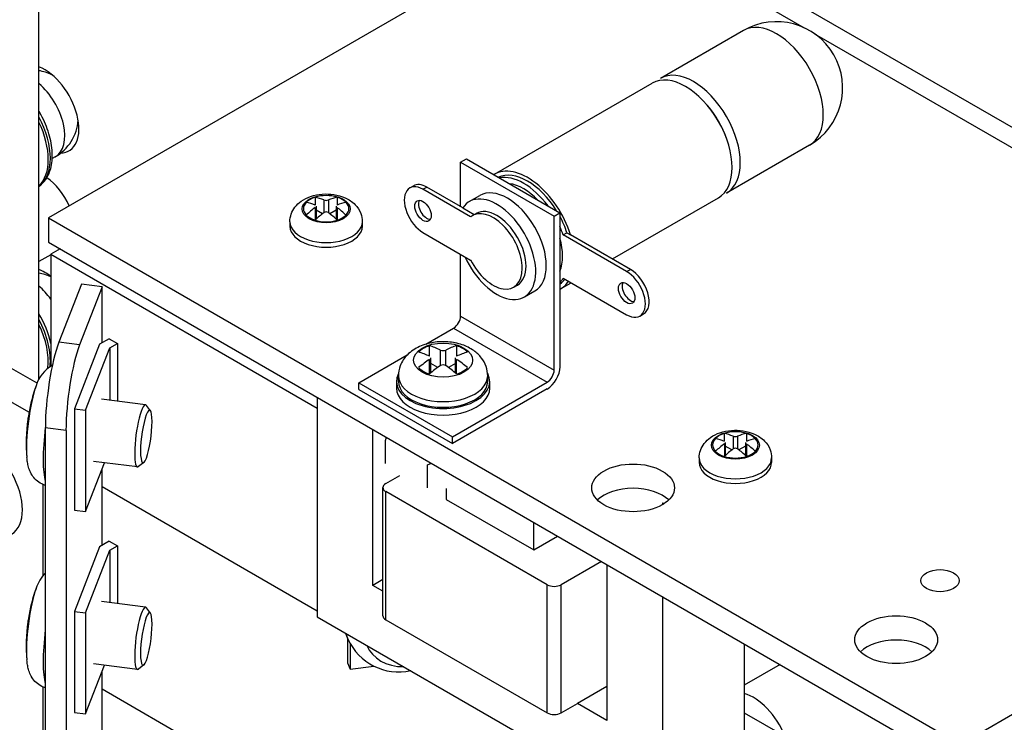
# Model space of a CAD drawing. Header units: inches. Extents: x 0 to 26.5, y 0 to 16.9.
# Tile 12 of 24: x 23.4 to 24.5, y 5.9 to 6.7. Entities that reach past the tile are written whole.
import ezdxf

# ---------------------------------------------------------------- set-up
doc = ezdxf.new("R2010")
doc.units = ezdxf.units.IN
doc.header["$LTSCALE"] = 0.5
doc.header["$MEASUREMENT"] = 0
doc.layers.add('AM_VIS', color=7, linetype='Continuous', lineweight=30)

msp = doc.modelspace()

# ---------------------------------------------------------------- linework, layer by layer
at = {"layer": 'AM_VIS', "color": 161}
for p, q in [((23.4305, 6.3033), (23.4305, 6.8736)), ((23.8733, 6.3294), (23.8733, 6.3413)), ((23.9042, 6.3294), (23.9042, 6.3413)), ((23.8857, 6.3187), (23.8857, 6.3364)), ((23.8918, 6.3187), (23.8918, 6.3364)), ((23.8735, 6.3095), (23.8735, 6.3258)), ((23.8748, 6.3105), (23.8748, 6.3277)), ((23.8827, 6.3166), (23.8748, 6.3212)), ((23.9028, 6.3212), (23.8948, 6.3166)), ((23.9028, 6.3105), (23.9028, 6.3277)), ((23.904, 6.3095), (23.904, 6.3258)), ((23.8359, 6.3007), (23.8359, 6.2931)), ((23.8381, 6.3007), (23.8381, 6.3071)), ((23.9394, 6.3007), (23.9394, 6.3071)), ((23.9416, 6.3007), (23.9416, 6.2931))]:
    msp.add_line(p, q, dxfattribs=at)
at = {"layer": 'AM_VIS', "color": 52}
for p, q in [((25.5818, 5.9837), (24.0902, 6.8449)), ((24.0565, 6.8415), (23.4413, 6.4863)), ((24.0565, 6.8415), (24.2983, 6.7019)), ((24.31, 6.6951), (24.9944, 6.3)), ((23.4413, 6.4863), (23.4413, 6.4588)), ((23.4413, 6.4863), (24.9328, 5.6252)), ((23.4413, 6.4588), (24.9328, 5.5976))]:
    msp.add_line(p, q, dxfattribs=at)
at = {"layer": 'AM_VIS', "color": 222}
for p, q in [((24.2293, 6.6988), (24.1352, 6.6444)), ((24.3043, 6.5689), (24.2102, 6.5145))]:
    msp.add_line(p, q, dxfattribs=at)
at = {"layer": 'AM_VIS', "color": 113}
for p, q in [((23.947, 6.5357), (24.126, 6.6391)), ((23.9086, 6.5495), (23.9153, 6.5533)), ((23.9153, 6.5533), (24.0213, 6.4921)), ((23.9086, 6.5495), (24.0147, 6.4882)), ((23.9086, 6.499), (23.9086, 6.5495)), ((23.851, 6.5202), (23.8552, 6.5227)), ((23.866, 6.5187), (23.8702, 6.5212)), ((23.911, 6.4976), (23.8702, 6.5212)), ((23.92, 6.4875), (23.866, 6.5187)), ((23.9185, 6.5048), (23.9305, 6.5117)), ((24.0807, 6.4397), (24.201, 6.5092)), ((23.911, 6.4976), (23.9241, 6.4901)), ((23.9221, 6.4889), (23.9263, 6.4913)), ((24.0147, 6.4882), (24.0213, 6.4921)), ((24.0147, 6.3137), (24.0147, 6.4882)), ((24.0213, 6.4921), (24.0213, 6.3175)), ((23.866, 6.4697), (23.92, 6.4385)), ((24.0249, 6.467), (24.0292, 6.4695)), ((24.0969, 6.4255), (24.0249, 6.467)), ((24.0292, 6.4695), (24.0331, 6.4672)), ((24.1012, 6.4279), (24.0331, 6.4672)), ((23.9086, 6.375), (23.9086, 6.4451)), ((24.0969, 6.4255), (24.1012, 6.4279)), ((23.9689, 6.4077), (23.9732, 6.4101)), ((24.022, 6.4058), (24.034, 6.4128)), ((24.0249, 6.418), (24.0969, 6.3765)), ((23.981, 6.3967), (23.9929, 6.4036)), ((23.9086, 6.375), (24.0147, 6.3137)), ((24.1119, 6.375), (24.1162, 6.3774)), ((23.8694, 6.3431), (23.9007, 6.3612)), ((23.9007, 6.3612), (24.0068, 6.2999)), ((23.7933, 6.2992), (23.8482, 6.3309)), ((23.7933, 6.2992), (23.8994, 6.2379)), ((23.7933, 6.2915), (23.7933, 6.2992)), ((23.8994, 6.2379), (24.0068, 6.2999)), ((23.7933, 6.2915), (23.8994, 6.2303)), ((24.0068, 6.2923), (23.8994, 6.2303)), ((23.8994, 6.2303), (23.8994, 6.2379)), ((24.4894, 5.8973), (24.5443, 5.929))]:
    msp.add_line(p, q, dxfattribs=at)
at = {"layer": 'AM_VIS', "color": 240}
msp.add_line((23.4489, 6.5554), (23.4457, 6.5535), dxfattribs=at)
at = {"layer": 'AM_VIS', "color": 62}
for p, q in [((23.7436, 6.5097), (23.7436, 6.5009)), ((23.7688, 6.5097), (23.7688, 6.5009)), ((23.7437, 6.498), (23.7437, 6.4838)), ((23.7448, 6.4996), (23.7448, 6.4848)), ((23.7537, 6.5066), (23.7537, 6.4922)), ((23.7587, 6.5066), (23.7587, 6.4922)), ((23.7676, 6.4996), (23.7676, 6.4848)), ((23.7686, 6.498), (23.7686, 6.4838)), ((23.7521, 6.491), (23.7448, 6.4952)), ((23.7676, 6.4952), (23.7603, 6.491)), ((23.7151, 6.482), (23.7151, 6.4768)), ((23.7972, 6.482), (23.7972, 6.4768)), ((23.4439, 6.4445), (23.4305, 6.4367)), ((24.2076, 6.2418), (24.2076, 6.233)), ((24.2328, 6.2418), (24.2328, 6.233)), ((24.2078, 6.2301), (24.2078, 6.2159)), ((24.2088, 6.2316), (24.2088, 6.2169)), ((24.2177, 6.2387), (24.2177, 6.2243)), ((24.2227, 6.2387), (24.2227, 6.2243)), ((24.2316, 6.2316), (24.2316, 6.2169)), ((24.2327, 6.2301), (24.2327, 6.2159)), ((24.2161, 6.2231), (24.2088, 6.2273)), ((24.2316, 6.2273), (24.2243, 6.2231)), ((24.1792, 6.2141), (24.1792, 6.2089)), ((24.2613, 6.2141), (24.2613, 6.2089))]:
    msp.add_line(p, q, dxfattribs=at)
at = {"layer": 'AM_VIS', "color": 133}
for p, q in [((23.4546, 6.4511), (23.4439, 6.445)), ((23.4439, 6.445), (23.4439, 6.318)), ((23.4439, 6.445), (23.7462, 6.2705)), ((23.4992, 6.3429), (23.4708, 6.2698)), ((23.5102, 6.3493), (23.4992, 6.3429)), ((23.5102, 6.3493), (23.5195, 6.344)), ((23.5108, 6.339), (23.5195, 6.344)), ((23.5195, 6.344), (23.5195, 6.2786)), ((23.4834, 6.2681), (23.5108, 6.339)), ((23.5108, 6.339), (23.5108, 6.2797)), ((23.4708, 6.2698), (23.4834, 6.2681)), ((23.4708, 6.2698), (23.4708, 6.1549)), ((23.4834, 6.2681), (23.4834, 6.1533)), ((23.4834, 6.1533), (23.5048, 6.2086)), ((23.5022, 6.1817), (23.7462, 6.0408)), ((23.5022, 6.1817), (23.7462, 6.0408)), ((23.4708, 6.1549), (23.4834, 6.1533)), ((23.5102, 6.1197), (23.4992, 6.1133)), ((23.5102, 6.1197), (23.5195, 6.1143)), ((23.4992, 6.1133), (23.4708, 6.0401)), ((23.4834, 6.0385), (23.5108, 6.1093)), ((23.5108, 6.1093), (23.5195, 6.1143)), ((23.5108, 6.1093), (23.5108, 6.0501)), ((23.5195, 6.1143), (23.5195, 6.0489)), ((23.4708, 6.0401), (23.4834, 6.0385)), ((23.4708, 6.0401), (23.4708, 5.9253)), ((23.4834, 6.0385), (23.4834, 5.9237)), ((23.7806, 6.0092), (23.7806, 5.9817)), ((23.7834, 6.0029), (23.7834, 5.9744)), ((23.4834, 5.9237), (23.5048, 5.979)), ((23.7806, 5.9817), (23.7834, 5.9744)), ((23.7834, 5.9744), (23.8103, 5.9779)), ((23.5022, 5.9521), (23.7761, 5.7939)), ((23.4708, 5.9253), (23.4834, 5.9237))]:
    msp.add_line(p, q, dxfattribs=at)
at = {"layer": 'AM_VIS', "color": 31}
for p, q in [((23.4788, 6.4113), (23.4532, 6.3452)), ((23.5022, 6.4082), (23.4766, 6.3422)), ((23.5022, 6.4082), (23.4788, 6.4113)), ((23.5022, 6.3447), (23.5022, 6.4082)), ((23.4766, 6.3422), (23.4532, 6.3452)), ((23.4378, 6.2482), (23.4378, 4.5259)), ((23.4613, 6.2452), (23.4378, 6.2482)), ((23.4613, 6.2452), (23.4613, 4.5229)), ((23.5022, 6.1151), (23.5022, 6.202)), ((23.5022, 5.8854), (23.5022, 5.9723))]:
    msp.add_line(p, q, dxfattribs=at)
at = {"layer": 'AM_VIS', "color": 53}
for p, q in [((23.4285, 6.2987), (23.336, 6.3521)), ((23.4192, 6.2658), (23.3029, 6.3329)), ((23.5514, 6.2744), (23.5015, 6.2809)), ((23.5571, 6.2675), (23.5525, 6.2737)), ((23.5423, 6.2038), (23.4923, 6.2102)), ((23.5495, 6.209), (23.5435, 6.2042)), ((23.4354, 6.0813), (23.4354, 6.1838)), ((23.5514, 6.0448), (23.5015, 6.0513)), ((23.5571, 6.0379), (23.5525, 6.0441)), ((23.7786, 6.0144), (23.7809, 6.0085)), ((23.5423, 5.9741), (23.4923, 5.9806)), ((23.5495, 5.9794), (23.5435, 5.9746)), ((23.4354, 5.8517), (23.4354, 5.9542))]:
    msp.add_line(p, q, dxfattribs=at)
at = {"layer": 'AM_VIS', "color": 212}
for p, q in [((23.7462, 6.2827), (23.7462, 6.0339)), ((23.8092, 6.0695), (23.8092, 6.2464)), ((23.8238, 6.1851), (23.8398, 6.1943)), ((23.8205, 6.0351), (23.8205, 6.1805)), ((23.8238, 6.0305), (23.8238, 6.1759)), ((24.0068, 6.0703), (23.8238, 6.1759)), ((23.8921, 6.1795), (23.8921, 6.1671)), ((23.8921, 6.1671), (23.9915, 6.1097)), ((24.1374, 6.1633), (24.1393, 6.1622)), ((24.1374, 6.1633), (24.1374, 6.161)), ((23.9915, 6.1097), (23.9915, 6.1411)), ((23.9915, 6.1097), (24.0187, 6.1254)), ((24.0684, 6.0967), (24.0227, 6.0703)), ((24.0744, 6.0933), (24.0744, 5.9164)), ((23.8205, 6.0761), (23.8092, 6.0695)), ((23.8205, 6.063), (23.8092, 6.0695)), ((24.0068, 5.9249), (24.0068, 6.0703)), ((24.0227, 5.9249), (24.0227, 6.0703)), ((24.1374, 6.0569), (24.1374, 5.8081)), ((23.7462, 6.0339), (24.1374, 5.8081)), ((23.8238, 6.0305), (24.0068, 5.9249)), ((24.2302, 6.0033), (24.2302, 5.8617)), ((24.0744, 5.9547), (24.0412, 5.9356)), ((24.0227, 5.9249), (24.0412, 5.9356)), ((24.0744, 5.9164), (24.0412, 5.9356))]:
    msp.add_line(p, q, dxfattribs=at)
at = {"layer": 'AM_VIS', "color": 33}
for p, q in [((23.8234, 6.234), (23.8246, 6.2375)), ((23.8234, 6.2076), (23.8234, 6.234)), ((23.8712, 6.2064), (23.8756, 6.208)), ((23.8712, 6.18), (23.8712, 6.2063))]:
    msp.add_line(p, q, dxfattribs=at)
at = {"layer": 'AM_VIS', "color": 30}
for p, q in [((24.271, 5.9797), (24.2302, 5.9562)), ((24.2302, 5.9252), (24.2764, 5.8986))]:
    msp.add_line(p, q, dxfattribs=at)
at = {"layer": 'AM_VIS', "color": 171}
msp.add_line((23.5022, 5.9521), (23.7761, 5.7939), dxfattribs=at)
at = {"layer": 'AM_VIS', "color": 222}
msp.add_arc((24.2668, 6.6338), 0.075, 300, 120, dxfattribs=at)
at = {"layer": 'AM_VIS', "color": 240}
for centre, radius, start, end in [((23.4226, 6.6011), 0.0527, 64.4353, 81.3423), ((23.4226, 6.6011), 0.0527, 300, 355.5647), ((23.4226, 6.3714), 0.0527, 66.1001, 81.3423), ((23.3343, 6.3199), 0.1122, 12.3165, 30.9701)]:
    msp.add_arc(centre, radius, start, end, dxfattribs=at)
at = {"layer": 'AM_VIS', "color": 62}
for centre, radius, start, end in [((23.7336, 6.4596), 0.0511, 66.8573, 78.7186), ((23.7788, 6.4596), 0.0511, 101.2811, 113.1424), ((23.7236, 6.4538), 0.0511, 66.8573, 78.7186), ((23.803, 6.4176), 0.0999, 126.4025, 133.988), ((23.7562, 6.5135), 0.00734, 250.1859, 289.8138), ((23.7887, 6.4538), 0.0511, 101.2812, 113.1424), ((23.7093, 6.4176), 0.0999, 46.012, 53.5973), ((23.813, 6.4118), 0.0999, 126.4025, 133.988), ((23.7562, 6.4885), 0.00447, 56.1919, 123.8078), ((23.6994, 6.4118), 0.0999, 46.012, 53.5973), ((24.1976, 6.1917), 0.0511, 66.8573, 78.7186), ((24.2428, 6.1917), 0.0511, 101.2811, 113.1424), ((24.1877, 6.1859), 0.0511, 66.8573, 78.7186), ((24.267, 6.1497), 0.0999, 126.4025, 133.988), ((24.2202, 6.2456), 0.00734, 250.1859, 289.8138), ((24.2528, 6.1859), 0.0511, 101.2812, 113.1424), ((24.1734, 6.1497), 0.0999, 46.012, 53.5973), ((24.277, 6.1439), 0.0999, 126.4025, 133.988), ((24.2202, 6.2206), 0.00447, 56.1919, 123.8078), ((24.1634, 6.1439), 0.0999, 46.012, 53.5973)]:
    msp.add_arc(centre, radius, start, end, dxfattribs=at)
at = {"layer": 'AM_VIS', "color": 161}
for centre, radius, start, end in [((23.8888, 6.3439), 0.00814, 247.9516, 292.0484), ((23.8888, 6.3138), 0.00582, 58.3467, 121.6533)]:
    msp.add_arc(centre, radius, start, end, dxfattribs=at)
at = {"layer": 'AM_VIS', "color": 53}
for centre, radius, start, end in [((23.4644, 6.2851), 0.0386, 118.9452, 163.7933), ((23.6036, 6.2318), 0.1875, 160.0181, 166.2819), ((23.6036, 6.2318), 0.1875, 172.0818, 185.2489), ((23.4715, 6.052), 0.0463, 136.5548, 162.0986), ((23.6036, 6.0021), 0.1875, 160.0181, 166.2819), ((23.6036, 6.0021), 0.1875, 172.0818, 185.2489), ((23.8384, 6.0344), 0.063, 204.2197, 282.5514)]:
    msp.add_arc(centre, radius, start, end, dxfattribs=at)
at = {"layer": 'AM_VIS', "color": 222}
for centre, major_axis, start_param, end_param in [((24.2668, 6.6338), (-0.0375, 0.065), 3.141593, 6.283185), ((24.1727, 6.5795), (-0.0375, 0.065), 3.141593, 6.283185), ((24.1674, 6.5764), (-0.0338, 0.0585), 4.393992, 5.030786)]:
    msp.add_ellipse(centre, major_axis=major_axis, ratio=0.57735, start_param=start_param, end_param=end_param, dxfattribs=at)
at = {"layer": 'AM_VIS', "color": 72}
for centre, start_param in [((23.4373, 6.6096), 2.836905), ((23.4373, 6.3799), 5.325437)]:
    msp.add_ellipse(centre, major_axis=(-0.0273, 0.0473), ratio=0.57735, start_param=start_param, end_param=5.674247, dxfattribs=at)
at = {"layer": 'AM_VIS', "color": 113}
for centre, major_axis, start_param, end_param in [((24.1635, 6.5741), (-0.0375, 0.065), 3.141593, 6.283185), ((23.9845, 6.4708), (-0.0375, 0.065), 4.338289, 6.300164), ((23.9845, 6.4708), (-0.035, 0.0606), 4.767389, 6.228185), ((23.9802, 6.4683), (-0.035, 0.0606), 4.907272, 6.088303), ((23.866, 6.4942), (-0.015, 0.026), 5.497787, 8.63938), ((23.8702, 6.4967), (-0.015, 0.026), 5.497787, 6.283185), ((23.9617, 6.4576), (-0.0312, 0.0541), 3.141593, 6.283185), ((23.9802, 6.4683), (-0.0312, 0.0541), 5.123945, 5.87163), ((23.9497, 6.4507), (-0.0312, 0.0541), 1.399517, 6.566996), ((23.866, 6.4942), (-0.0066, 0.0114), 3.926991, 10.210176), ((23.8702, 6.4967), (-0.0066, 0.0114), 0.329161, 2.812432), ((23.9497, 6.4507), (-0.0234, 0.0406), 3.141593, 6.283185), ((23.9455, 6.4483), (-0.0234, 0.0406), 1.479311, 6.3735), ((23.9845, 6.4708), (-0.035, 0.0606), 4.369834, 4.657389), ((23.9802, 6.4683), (-0.035, 0.0606), 4.369834, 4.517506), ((23.9802, 6.4683), (-0.0312, 0.0541), 3.553148, 4.300833), ((24.0969, 6.401), (-0.015, 0.026), 2.356194, 5.497787), ((24.1012, 6.4034), (-0.015, 0.026), 3.141593, 5.497787), ((23.9802, 6.4683), (-0.035, 0.0606), 3.336475, 3.483673), ((23.9845, 6.4708), (-0.035, 0.0606), 3.196593, 3.386352), ((23.9845, 6.4708), (-0.0375, 0.065), 3.124614, 3.426108), ((24.0969, 6.401), (-0.0066, 0.0114), 3.926991, 10.210176), ((24.1012, 6.4034), (-0.0066, 0.0114), 0.329161, 2.812432), ((23.9007, 6.3704), (0.00562, 0.00974), 3.926991, 5.497787), ((24.0068, 6.3091), (0.0103, 0.0179), 3.926991, 5.497787), ((24.0068, 6.3091), (0.00562, 0.00974), 3.926991, 5.497787)]:
    msp.add_ellipse(centre, major_axis=major_axis, ratio=0.57735, start_param=start_param, end_param=end_param, dxfattribs=at)
at = {"layer": 'AM_VIS', "color": 240}
for centre, major_axis, start_param, end_param in [((23.4226, 6.6011), (-0.0263, 0.0456), 3.141593, 5.283263), ((23.3922, 6.5835), (-0.0363, 0.0628), 3.198688, 4.655294), ((23.3899, 6.5822), (-0.0363, 0.0628), 3.270387, 4.583594), ((23.4226, 6.3714), (-0.0263, 0.0456), 4.887682, 5.283263), ((23.3922, 6.3539), (-0.0363, 0.0628), 3.809427, 4.655294), ((23.3899, 6.3526), (-0.0363, 0.0628), 3.806038, 4.583594)]:
    msp.add_ellipse(centre, major_axis=major_axis, ratio=0.57735, start_param=start_param, end_param=end_param, dxfattribs=at)
at = {"layer": 'AM_VIS', "color": 62}
for centre, major_axis, start_param, end_param in [((23.4373, 6.4948), (-0.0234, 0.0406), 4.513082, 5.431239), ((23.7562, 6.4964), (-0.0272, 0), 2.356194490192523, 8.63937979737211), ((23.7562, 6.4967), (-0.0258, 0), 5.221557, 5.774017), ((23.7562, 6.4967), (-0.0258, 0), 4.203207, 5.221557), ((23.7562, 6.4967), (-0.0258, 0), 3.650753, 4.203207), ((23.7562, 6.4967), (-0.0258, 0), 5.774017, 6.792368), ((23.7562, 6.4967), (-0.0258, 0), 2.632418, 3.650753), ((23.7562, 6.4967), (-0.0258, 0), 0.509182, 1.061636), ((23.7562, 6.4967), (-0.0258, 0), 2.079971, 2.356194), ((23.7562, 6.4967), (-0.0258, 0), 2.356194, 2.632418), ((23.7562, 6.406), (-0.057, 0.0988), 5.257385, 5.269495), ((23.7562, 6.482), (-0.0411, 0), 0, 3.141593), ((23.7562, 6.4768), (-0.0411, 0), 0, 3.141593), ((23.7562, 6.4967), (-0.0258, 0), 1.061636, 2.079971), ((24.2202, 6.2285), (-0.0272, 0), 2.356194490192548, 8.639379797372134), ((24.2202, 6.2288), (-0.0258, 0), 5.221557, 5.774017), ((24.2202, 6.2288), (-0.0258, 0), 4.203207, 5.221557), ((24.2202, 6.2288), (-0.0258, 0), 3.650753, 4.203207), ((24.2202, 6.2288), (-0.0258, 0), 5.774017, 6.792368), ((24.2202, 6.2288), (-0.0258, 0), 2.632418, 3.650753), ((24.2202, 6.2288), (-0.0258, 0), 0.509182, 1.061636), ((24.2202, 6.2288), (-0.0258, 0), 2.079971, 2.356194), ((24.2202, 6.2288), (-0.0258, 0), 2.356194, 2.632418), ((24.2202, 6.1381), (-0.057, 0.0988), 5.257385, 5.269495), ((24.2202, 6.2141), (-0.0411, 0), 0, 3.141593), ((24.2202, 6.2089), (-0.0411, 0), 0, 3.141593), ((24.2202, 6.2288), (-0.0258, 0), 1.061636, 2.079971)]:
    msp.add_ellipse(centre, major_axis=major_axis, ratio=0.57735, start_param=start_param, end_param=end_param, dxfattribs=at)
at = {"layer": 'AM_VIS', "color": 31}
for centre in [(23.4532, 6.2878), (23.4766, 6.2848)]:
    msp.add_ellipse(centre, major_axis=(0.009, 0.0697), ratio=0.178415, start_param=0.627058, end_param=2.197854, dxfattribs=at)
at = {"layer": 'AM_VIS', "color": 161}
for centre, major_axis, start_param, end_param in [((23.8888, 6.325), (-0.0335, 0), 5.497787, 11.780972), ((23.8888, 6.3253), (-0.0317, 0), 5.221561, 5.774014), ((23.8949, 6.217), (-0.0702, 0.1216), 5.590257, 5.716689), ((23.8826, 6.217), (0.0702, 0.1216), 0.566496, 0.692929), ((23.8888, 6.3253), (-0.0317, 0), 3.650764, 4.203217), ((23.8826, 6.2099), (-0.0702, 0.1216), 5.590257, 5.716689), ((23.8949, 6.2099), (0.0702, 0.1216), 0.566496, 0.692929), ((23.8826, 6.217), (0.0702, 0.1216), 0.877868, 1.0043), ((23.8949, 6.2099), (0.0702, 0.1216), 0.877868, 1.0043), ((23.8826, 6.2099), (-0.0702, 0.1216), 5.278885, 5.405318), ((23.8949, 6.217), (-0.0702, 0.1216), 5.278885, 5.405318), ((23.8888, 6.3007), (-0.0529, 0), 5.983534, 9.724429), ((23.8888, 6.3253), (-0.0317, 0), 0.509172, 1.061625), ((23.8888, 6.3253), (-0.0317, 0), 2.079968, 2.632421), ((23.8888, 6.3071), (-0.0506, 0), 0, 3.141593), ((23.8888, 6.3007), (-0.0506, 0), 0, 3.141593), ((23.8888, 6.2931), (-0.0529, 0), 0, 3.141593)]:
    msp.add_ellipse(centre, major_axis=major_axis, ratio=0.57735, start_param=start_param, end_param=end_param, dxfattribs=at)
at = {"layer": 'AM_VIS', "color": 53}
for centre, major_axis, ratio, start_param, end_param in [((23.4279, 6.2545), (0.0067, 0.0519), 0.178415, 0.673016, 2.468576), ((23.4247, 6.2549), (0.005, 0.0389), 0.178415, 1.012991, 1.468393), ((23.5469, 6.2391), (0.0046, 0.0353), 0.178415, 6.100853, 9.607111), ((23.5523, 6.2384), (0.0038, 0.0298), 0.178415, 2.197854, 8.481039), ((23.6016, 6.222), (0.1835, -0.0371), 0.363717, 3.131525, 3.163887), ((23.4507, 6.2515), (0.009, 0.0694), 0.178415, 1.633644, 2.761975), ((23.4279, 6.0249), (0.0067, 0.0519), 0.178415, 0.673016, 2.468576), ((23.4247, 6.0253), (0.005, 0.0389), 0.178415, 1.012991, 1.468393), ((23.5469, 6.0095), (0.0046, 0.0353), 0.178415, 6.100853, 9.607111), ((23.5523, 6.0088), (0.0038, 0.0298), 0.178415, 2.197854, 8.481039), ((23.6016, 5.9924), (0.1835, -0.0371), 0.363717, 3.131525, 3.163887), ((23.4507, 6.0219), (0.009, 0.0694), 0.178415, 1.633733, 2.761975), ((23.8438, 6.0396), (0.0652, 0.0253), 0.796765, 3.119908, 3.141593), ((23.8461, 6.0338), (0.0652, 0.0253), 0.796765, 3.018456, 3.141593), ((23.8512, 6.0206), (0.0488, 0.0189), 0.796765, 3.146438, 4.276291)]:
    msp.add_ellipse(centre, major_axis=major_axis, ratio=ratio, start_param=start_param, end_param=end_param, dxfattribs=at)
at = {"layer": 'AM_VIS', "color": 132}
msp.add_ellipse((23.3692, 6.1798), major_axis=(-0.0302, 0.0523), ratio=0.57735, start_param=3.141593, end_param=6.283185, dxfattribs=at)
at = {"layer": 'AM_VIS', "color": 52}
for centre, major_axis, start_param, end_param in [((24.1042, 6.1801), (-0.0469, 0), 2.356194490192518, 8.639379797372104), ((24.1042, 6.1526), (-0.0469, 0), 3.675751, 5.749027), ((24.4522, 6.0749), (-0.0217, 0), 2.356194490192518, 8.639379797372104), ((24.4025, 6.0079), (-0.0469, 0), 2.356194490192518, 8.639379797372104), ((24.4025, 5.9804), (-0.0469, 0), 3.675751, 5.749027)]:
    msp.add_ellipse(centre, major_axis=major_axis, ratio=0.57735, start_param=start_param, end_param=end_param, dxfattribs=at)
at = {"layer": 'AM_VIS', "color": 212}
for centre, start_param, end_param in [((23.8317, 6.1805), 5.497787, 7.068583), ((24.0147, 6.0749), 0.785398, 2.356194), ((23.8317, 6.0351), 0, 0.785398), ((24.0147, 5.9295), 0.785398, 2.356194)]:
    msp.add_ellipse(centre, major_axis=(-0.0112, 0), ratio=0.57735, start_param=start_param, end_param=end_param, dxfattribs=at)
at = {"layer": 'AM_VIS', "color": 30}
msp.add_ellipse((24.2408, 5.8946), major_axis=(-0.0293, 0.0507), ratio=0.57735, start_param=4.464502, end_param=5.756669, dxfattribs=at)
at = {"layer": 'AM_VIS', "color": 240}
msp.add_open_spline([(23.4305, 6.522), (23.4336, 6.5241), (23.4362, 6.5268), (23.4412, 6.5341), (23.4432, 6.5389), (23.4457, 6.55), (23.446, 6.5565), (23.4449, 6.5701), (23.4434, 6.5773), (23.4386, 6.5916), (23.4355, 6.5987), (23.4313, 6.6061), (23.4309, 6.6067), (23.4305, 6.6073)], degree=3, knots=[2.403284, 2.403284, 2.403284, 2.403284, 2.624195, 2.624195, 2.915688, 2.915688, 3.243878, 3.243878, 3.581587, 3.581587, 3.91679, 3.91679, 3.947927, 3.947927, 3.947927, 3.947927], dxfattribs=at)
at = {"layer": 'AM_VIS', "color": 62}
for points in [[(23.7151, 6.482), (23.7151, 6.485), (23.7157, 6.4879), (23.7176, 6.4936), (23.7191, 6.4962), (23.7229, 6.5012), (23.7254, 6.5034), (23.7313, 6.5076), (23.7349, 6.5093), (23.7429, 6.512), (23.7473, 6.5129), (23.7561, 6.5136), (23.7606, 6.5134), (23.7694, 6.512), (23.7737, 6.5108), (23.7818, 6.5071), (23.7857, 6.5047), (23.7917, 6.4985), (23.794, 6.4952), (23.7966, 6.4884), (23.7972, 6.4852), (23.7972, 6.482)], [(24.1792, 6.2141), (24.1792, 6.217), (24.1797, 6.22), (24.1817, 6.2256), (24.1832, 6.2282), (24.187, 6.2332), (24.1894, 6.2355), (24.1954, 6.2397), (24.199, 6.2414), (24.2069, 6.2441), (24.2113, 6.245), (24.2202, 6.2456), (24.2246, 6.2455), (24.2334, 6.2441), (24.2377, 6.2429), (24.2459, 6.2392), (24.2498, 6.2367), (24.2558, 6.2306), (24.2581, 6.2273), (24.2607, 6.2204), (24.2613, 6.2173), (24.2613, 6.2141)]]:
    msp.add_open_spline(points, degree=3, knots=[5.497787, 5.497787, 5.497787, 5.497787, 5.697884, 5.697884, 5.914276, 5.914276, 6.181879, 6.181879, 6.53301, 6.53301, 6.934225, 6.934225, 7.333301, 7.333301, 7.734113, 7.734113, 8.127105, 8.127105, 8.424933, 8.424933, 8.63938, 8.63938, 8.63938, 8.63938], dxfattribs=at)
at = {"layer": 'AM_VIS', "color": 161}
msp.add_open_spline([(23.9394, 6.3071), (23.9394, 6.3108), (23.9387, 6.3145), (23.9363, 6.3214), (23.9344, 6.3246), (23.9297, 6.3308), (23.9267, 6.3335), (23.9194, 6.3387), (23.915, 6.3408), (23.9052, 6.3442), (23.8998, 6.3452), (23.8888, 6.3461), (23.8833, 6.3459), (23.8725, 6.3442), (23.8672, 6.3427), (23.8571, 6.3381), (23.8523, 6.3351), (23.8449, 6.3275), (23.8421, 6.3234), (23.8389, 6.315), (23.8381, 6.3111), (23.8381, 6.3071)], degree=3, knots=[3.926991, 3.926991, 3.926991, 3.926991, 4.127088, 4.127088, 4.343481, 4.343481, 4.611084, 4.611084, 4.962215, 4.962215, 5.363429, 5.363429, 5.762505, 5.762505, 6.163316, 6.163316, 6.556308, 6.556308, 6.854136, 6.854136, 7.068583, 7.068583, 7.068583, 7.068583], dxfattribs=at)
at = {"layer": 'AM_VIS', "color": 53}
for points in [[(23.4378, 6.183), (23.4364, 6.1834), (23.435, 6.184), (23.4312, 6.1858), (23.4291, 6.1874), (23.4253, 6.1909), (23.4239, 6.1927), (23.4213, 6.1968), (23.4204, 6.1989), (23.4189, 6.2028), (23.4185, 6.2047), (23.4177, 6.2082), (23.4174, 6.21), (23.4171, 6.2127), (23.417, 6.2137), (23.4169, 6.2146)], [(23.4378, 5.9534), (23.4364, 5.9538), (23.435, 5.9543), (23.4312, 5.9562), (23.4291, 5.9578), (23.4253, 5.9612), (23.4239, 5.9631), (23.4213, 5.9672), (23.4204, 5.9692), (23.4189, 5.9732), (23.4185, 5.975), (23.4177, 5.9786), (23.4174, 5.9803), (23.4171, 5.9831), (23.417, 5.984), (23.4169, 5.985)]]:
    msp.add_open_spline(points, degree=3, knots=[3.7967447, 3.7967447, 3.7967447, 3.7967447, 3.8284186, 3.8284186, 3.8941523, 3.8941523, 3.9780904, 3.9780904, 4.0986654, 4.0986654, 4.2332687, 4.2332687, 4.367872, 4.367872, 4.4416667, 4.4416667, 4.4416667, 4.4416667], dxfattribs=at)

doc.saveas('drawing.dxf')
